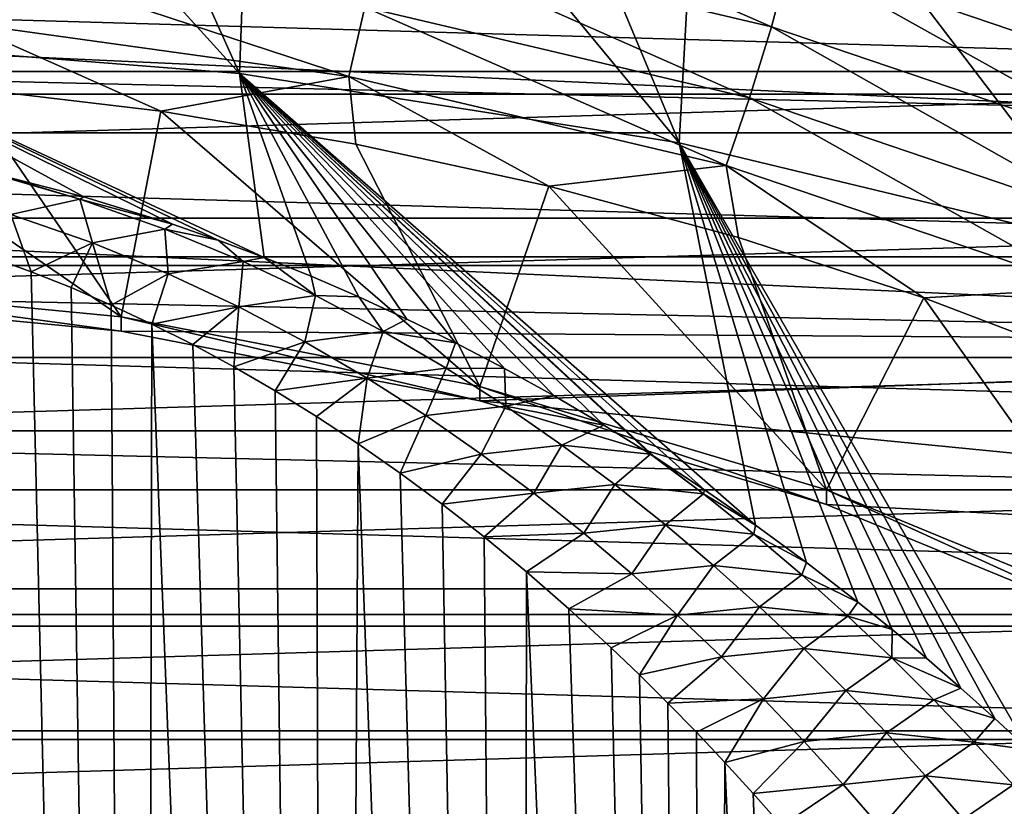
# Model space of a CAD drawing. Header units: metres. Extents: x -109 to 109, y -315 to 32.
# Tile 117 of 256: x -74.73 to -70.85, y -9.63 to -6.53. Entities that reach past the tile are written whole.
import ezdxf

# ---------------------------------------------------------------- set-up
doc = ezdxf.new("R2010")
doc.units = ezdxf.units.M
doc.layers.add('solid_K244242000C74_AAA', color=7, linetype='CONTINUOUS')

msp = doc.modelspace()

# ---------------------------------------------------------------- linework, layer by layer
at = {"layer": 'solid_K244242000C74_AAA'}
for points in [[(-75.618118, -6.601624, 41.704617), (-73.862328, -6.738961, 41.608452), (-75.595795, -4.82931, 34.968056)], [(-73.862328, -6.738961, 41.608452), (-74.694435, -4.89159, 34.924446), (-75.595795, -4.82931, 34.968056)], [(-73.862328, -6.738961, 41.608452), (-73.798752, -4.995171, 34.851917), (-74.694435, -4.89159, 34.924446)], [(-73.862328, -6.738961, 41.608452), (-72.130432, -7.012391, 41.416996), (-73.798752, -4.995171, 34.851917)], [(-72.130432, -7.012391, 41.416996), (-72.911568, -5.139728, 34.750698), (-73.798752, -4.995171, 34.851917)], [(-72.130432, -7.012391, 41.416996), (-72.035675, -5.324806, 34.621105), (-72.911568, -5.139728, 34.750698)], [(-72.130432, -7.012391, 41.416996), (-70.43811, -7.419437, 41.131977), (-72.035675, -5.324806, 34.621105)], [(-70.43811, -7.419437, 41.131977), (-71.173828, -5.549824, 34.463547), (-72.035675, -5.324806, 34.621105)], [(-68.800682, -7.956413, 40.755981), (-70.328735, -5.814072, 34.278519), (-71.173828, -5.549824, 34.463547)], [(-70.43811, -7.419437, 41.131977), (-68.800682, -7.956413, 40.755981), (-71.173828, -5.549824, 34.463547)], [(-73.310745, -6.190208, 33.201775), (-71.766319, -6.554684, 32.946564), (-73.260086, -5.901382, 33.176247)], [(-71.766319, -6.554684, 32.946564), (-71.691124, -6.271647, 32.916985), (-73.260086, -5.901382, 33.176247)], [(-107.577339, -5.98969, -83.82), (-45.422661, -5.98969, -83.82), (-45.742775, -7.461317, -83.82)], [(-107.577339, -5.98969, -83.82), (-45.742775, -7.461317, -83.82), (-107.257225, -7.461317, -83.82)], [(-71.691124, -6.271647, 32.916985), (-70.18264, -6.783483, 32.558594), (-71.629417, -5.99673, 32.831833)], [(-70.18264, -6.783483, 32.558594), (-70.10157, -6.515134, 32.468842), (-71.629417, -5.99673, 32.831833)], [(-64.680969, -6.820297, -48), (-88.319031, -6.820297, -48), (-88.695793, -6.1212, -48)], [(-64.304207, -6.1212, -48), (-64.680969, -6.820297, -48), (-88.695793, -6.1212, -48)], [(-86.641006, -6.130447, -48.5), (-86.252464, -6.731366, -48.5), (-66.358994, -6.130447, -48.5)], [(-86.252464, -6.731366, -48.5), (-66.747536, -6.731366, -48.5), (-66.358994, -6.130447, -48.5)], [(-73.368538, -6.477072, 33.170017), (-71.852097, -6.834943, 32.919434), (-73.310745, -6.190208, 33.201775)], [(-71.852097, -6.834943, 32.919434), (-71.766319, -6.554684, 32.946564), (-73.310745, -6.190208, 33.201775)], [(-84.828583, -6.972909, 33.083607), (-83.292114, -6.277767, 33.570351), (-68.171463, -6.972888, 33.083622)], [(-83.292114, -6.277767, 33.570351), (-69.707932, -6.277748, 33.570362), (-68.171463, -6.972888, 33.083622)], [(-74.95591, -6.538722, 33.230785), (-73.431236, -6.750925, 33.082199), (-74.924362, -6.260533, 33.32164)], [(-73.431236, -6.750925, 33.082199), (-73.368538, -6.477072, 33.170017), (-74.924362, -6.260533, 33.32164)], [(-71.766319, -6.554684, 32.946564), (-70.281418, -7.058517, 32.593777), (-71.691124, -6.271647, 32.916985)], [(-70.281418, -7.058517, 32.593777), (-70.18264, -6.783483, 32.558594), (-71.691124, -6.271647, 32.916985)], [(-73.431236, -6.750925, 33.082199), (-71.945152, -7.101631, 32.836632), (-73.368538, -6.477072, 33.170017)], [(-71.945152, -7.101631, 32.836632), (-71.852097, -6.834943, 32.919434), (-73.368538, -6.477072, 33.170017)], [(-74.95591, -6.538722, 33.230785), (-74.947784, -6.79571, 33.085606), (-74.172562, -6.887903, 33.021049)], [(-74.95591, -6.538722, 33.230785), (-74.172562, -6.887903, 33.021049), (-73.431236, -6.750925, 33.082199)], [(-71.852097, -6.834943, 32.919434), (-70.394096, -7.329646, 32.573036), (-71.766319, -6.554684, 32.946564)], [(-70.394096, -7.329646, 32.573036), (-70.281418, -7.058517, 32.593777), (-71.766319, -6.554684, 32.946564)], [(-73.765175, -7.463572, 43.96814), (-73.862328, -6.738961, 41.608452), (-75.618118, -6.601624, 41.704617)], [(-73.947311, -7.395243, 43.829632), (-73.765175, -7.463572, 43.96814), (-75.618118, -6.601624, 41.704617)], [(-74.126503, -7.33294, 43.703384), (-73.947311, -7.395243, 43.829632), (-75.618118, -6.601624, 41.704617)], [(-74.475899, -7.22512, 43.484879), (-74.126503, -7.33294, 43.703384), (-75.618118, -6.601624, 41.704617)], [(-74.812492, -7.138117, 43.308655), (-74.475899, -7.22512, 43.484879), (-75.618118, -6.601624, 41.704617)], [(-86.252464, -6.731366, -48.5), (-85.828011, -7.308267, -48.5), (-66.747536, -6.731366, -48.5)], [(-85.828011, -7.308267, -48.5), (-67.171989, -7.308267, -48.5), (-66.747536, -6.731366, -48.5)], [(-75.773872, -7.558769, 32.551304), (-74.329262, -7.697042, 32.454487), (-75.723457, -6.740517, 33.124252)], [(-74.329262, -7.697042, 32.454487), (-74.947784, -6.79571, 33.085606), (-75.723457, -6.740517, 33.124252)], [(-73.431236, -6.750925, 33.082199), (-74.172562, -6.887903, 33.021049), (-73.403961, -7.017116, 32.930576)], [(-71.829033, -8.517762, 46.095966), (-72.130432, -7.012391, 41.416996), (-73.862328, -6.738961, 41.608452)], [(-72.029442, -8.3788, 45.816483), (-71.829033, -8.517762, 46.095966), (-73.862328, -6.738961, 41.608452)], [(-72.2286, -8.247836, 45.55262), (-72.029442, -8.3788, 45.816483), (-73.862328, -6.738961, 41.608452)], [(-72.243507, -8.238297, 45.533371), (-72.2286, -8.247836, 45.55262), (-73.862328, -6.738961, 41.608452)], [(-72.42646, -8.124662, 45.304142), (-72.243507, -8.238297, 45.533371), (-73.862328, -6.738961, 41.608452)], [(-72.623184, -8.009204, 45.071304), (-72.42646, -8.124662, 45.304142), (-73.862328, -6.738961, 41.608452)], [(-72.818169, -7.901041, 44.852802), (-72.623184, -8.009204, 45.071304), (-73.862328, -6.738961, 41.608452)], [(-73.01149, -7.800019, 44.648586), (-72.818169, -7.901041, 44.852802), (-73.862328, -6.738961, 41.608452)], [(-73.203209, -7.706041, 44.45874), (-73.01149, -7.800019, 44.648586), (-73.862328, -6.738961, 41.608452)], [(-73.392639, -7.618713, 44.281994), (-73.203209, -7.706041, 44.45874), (-73.862328, -6.738961, 41.608452)], [(-73.579987, -7.537934, 44.1185), (-73.392639, -7.618713, 44.281994), (-73.862328, -6.738961, 41.608452)], [(-73.765175, -7.463572, 43.96814), (-73.579987, -7.537934, 44.1185), (-73.862328, -6.738961, 41.608452)], [(-73.431236, -6.750925, 33.082199), (-73.403961, -7.017116, 32.930576), (-72.643799, -7.183064, 32.814377)], [(-73.431236, -6.750925, 33.082199), (-72.643799, -7.183064, 32.814377), (-71.945152, -7.101631, 32.836632)], [(-65.097466, -7.495881, -48), (-87.902534, -7.495881, -48), (-88.319031, -6.820297, -48)], [(-64.680969, -6.820297, -48), (-65.097466, -7.495881, -48), (-88.319031, -6.820297, -48)], [(-74.329262, -7.697042, 32.454487), (-74.172562, -6.887903, 33.021049), (-74.947784, -6.79571, 33.085606)], [(-71.945152, -7.101631, 32.836632), (-70.51635, -7.586429, 32.497173), (-71.852097, -6.834943, 32.919434)], [(-70.51635, -7.586429, 32.497173), (-70.394096, -7.329646, 32.573036), (-71.852097, -6.834943, 32.919434)], [(-74.329262, -7.697042, 32.454487), (-72.915382, -7.971571, 32.262257), (-74.172562, -6.887903, 33.021049)], [(-72.915382, -7.971571, 32.262257), (-73.403961, -7.017116, 32.930576), (-74.172562, -6.887903, 33.021049)], [(-84.828583, -6.972909, 33.083607), (-68.171463, -6.972888, 33.083622), (-66.739243, -7.804742, 32.501152)], [(-84.828583, -6.972909, 33.083607), (-66.739243, -7.804742, 32.501152), (-75.773102, -7.616175, 32.633186)], [(-72.915382, -7.971571, 32.262257), (-72.643799, -7.183064, 32.814377), (-73.403961, -7.017116, 32.930576)], [(-70.75235, -9.402764, 47.869034), (-70.43811, -7.419437, 41.131977), (-72.130432, -7.012391, 41.416996)], [(-70.886284, -9.279233, 47.62257), (-70.75235, -9.402764, 47.869034), (-72.130432, -7.012391, 41.416996)], [(-71.020027, -9.159799, 47.383854), (-70.886284, -9.279233, 47.62257), (-72.130432, -7.012391, 41.416996)], [(-71.155426, -9.042743, 47.149471), (-71.020027, -9.159799, 47.383854), (-72.130432, -7.012391, 41.416996)], [(-71.290764, -8.929889, 46.923454), (-71.155426, -9.042743, 47.149471), (-72.130432, -7.012391, 41.416996)], [(-71.425896, -8.821096, 46.705433), (-71.290764, -8.929889, 46.923454), (-72.130432, -7.012391, 41.416996)], [(-71.627907, -8.665179, 46.392433), (-71.425896, -8.821096, 46.705433), (-72.130432, -7.012391, 41.416996)], [(-71.829033, -8.517762, 46.095966), (-71.627907, -8.665179, 46.392433), (-72.130432, -7.012391, 41.416996)], [(-74.492149, -7.23345, 43.516415), (-74.812492, -7.138117, 43.308655), (-74.858475, -7.127481, 43.287098)], [(-74.492149, -7.23345, 43.516415), (-74.858475, -7.127481, 43.287098), (-74.763397, -7.294009, 43.701958)], [(-74.492149, -7.23345, 43.516415), (-74.475899, -7.22512, 43.484879), (-74.812492, -7.138117, 43.308655)], [(-71.945152, -7.101631, 32.836632), (-72.643799, -7.183064, 32.814377), (-71.896599, -7.38515, 32.672874)], [(-71.945152, -7.101631, 32.836632), (-71.896599, -7.38515, 32.672874), (-71.165413, -7.622319, 32.506805)], [(-71.945152, -7.101631, 32.836632), (-71.165413, -7.622319, 32.506805), (-70.51635, -7.586429, 32.497173)], [(-72.915382, -7.971571, 32.262257), (-71.548943, -8.378923, 31.977028), (-72.643799, -7.183064, 32.814377)], [(-71.548943, -8.378923, 31.977028), (-71.896599, -7.38515, 32.672874), (-72.643799, -7.183064, 32.814377)], [(-74.492149, -7.23345, 43.516415), (-74.763397, -7.294009, 43.701958), (-74.442108, -7.405405, 43.935513)], [(-74.492149, -7.23345, 43.516415), (-74.126503, -7.33294, 43.703384), (-74.475899, -7.22512, 43.484879)], [(-74.15744, -7.351521, 43.771065), (-74.126503, -7.33294, 43.703384), (-74.492149, -7.23345, 43.516415)], [(-74.15744, -7.351521, 43.771065), (-74.492149, -7.23345, 43.516415), (-74.442108, -7.405405, 43.935513)], [(-74.763397, -7.294009, 43.701958), (-74.838455, -7.463552, 43.998047), (-74.683212, -7.520044, 44.112705)], [(-74.442108, -7.405405, 43.935513), (-74.763397, -7.294009, 43.701958), (-74.683212, -7.520044, 44.112705)], [(-85.828011, -7.308267, -48.5), (-85.369865, -7.857977, -48.5), (-67.171989, -7.308267, -48.5)], [(-85.369865, -7.857977, -48.5), (-67.630135, -7.857977, -48.5), (-67.171989, -7.308267, -48.5)], [(-74.15744, -7.351521, 43.771065), (-73.947311, -7.395243, 43.829632), (-74.126503, -7.33294, 43.703384)], [(-74.15744, -7.351521, 43.771065), (-74.442108, -7.405405, 43.935513), (-74.143478, -7.527682, 44.191105)], [(-73.848831, -7.479101, 44.045074), (-73.947311, -7.395243, 43.829632), (-74.15744, -7.351521, 43.771065)], [(-73.848831, -7.479101, 44.045074), (-74.15744, -7.351521, 43.771065), (-74.143478, -7.527682, 44.191105)], [(-74.442108, -7.405405, 43.935513), (-74.683212, -7.520044, 44.112705), (-74.526146, -7.582496, 44.23941)], [(-74.442108, -7.405405, 43.935513), (-74.526146, -7.582496, 44.23941), (-74.367798, -7.651137, 44.378487)], [(-74.143478, -7.527682, 44.191105), (-74.442108, -7.405405, 43.935513), (-74.367798, -7.651137, 44.378487)], [(-73.848831, -7.479101, 44.045074), (-73.765175, -7.463572, 43.96814), (-73.947311, -7.395243, 43.829632)], [(-71.548943, -8.378923, 31.977028), (-71.165413, -7.622319, 32.506805), (-71.896599, -7.38515, 32.672874)], [(-74.999443, -25.977449, 72.480888), (-74.250511, -25.872911, 72.463966), (-74.991295, -7.41283, 43.89513)], [(-74.250511, -25.872911, 72.463966), (-74.838455, -7.463552, 43.998047), (-74.991295, -7.41283, 43.89513)], [(-107.257225, -7.461317, -83.82), (-45.742775, -7.461317, -83.82), (-46.132748, -8.916736, -83.82)], [(-107.257225, -7.461317, -83.82), (-46.132748, -8.916736, -83.82), (-106.867256, -8.916736, -83.82)], [(-74.250511, -25.872911, 72.463966), (-74.683212, -7.520044, 44.112705), (-74.838455, -7.463552, 43.998047)], [(-73.848831, -7.479101, 44.045074), (-74.143478, -7.527682, 44.191105), (-73.865059, -7.658362, 44.46347)], [(-73.562958, -7.613983, 44.333595), (-73.848831, -7.479101, 44.045074), (-73.865059, -7.658362, 44.46347)], [(-73.562958, -7.613983, 44.333595), (-73.765175, -7.463572, 43.96814), (-73.848831, -7.479101, 44.045074)], [(-73.562958, -7.613983, 44.333595), (-73.579987, -7.537934, 44.1185), (-73.765175, -7.463572, 43.96814)], [(-65.552834, -8.146531, -48), (-87.447166, -8.146531, -48), (-87.902534, -7.495881, -48)], [(-65.097466, -7.495881, -48), (-65.552834, -8.146531, -48), (-87.902534, -7.495881, -48)], [(-74.250511, -25.872911, 72.463966), (-74.526146, -7.582496, 44.23941), (-74.683212, -7.520044, 44.112705)], [(-74.143478, -7.527682, 44.191105), (-74.367798, -7.651137, 44.378487), (-74.207993, -7.72583, 44.529839)], [(-73.865059, -7.658362, 44.46347), (-74.143478, -7.527682, 44.191105), (-74.207993, -7.72583, 44.529839)], [(-74.329216, -7.754424, 32.536385), (-74.329262, -7.697042, 32.454487), (-75.773872, -7.558769, 32.551304)], [(-75.773102, -7.616175, 32.633186), (-74.329216, -7.754424, 32.536385), (-75.773872, -7.558769, 32.551304)], [(-73.562958, -7.613983, 44.333595), (-73.392639, -7.618713, 44.281994), (-73.579987, -7.537934, 44.1185)], [(-74.250511, -25.872911, 72.463966), (-74.367798, -7.651137, 44.378487), (-74.526146, -7.582496, 44.23941)], [(-70.51635, -7.586429, 32.497173), (-71.165413, -7.622319, 32.506805), (-70.452522, -7.893951, 32.316608)], [(-66.739243, -7.804742, 32.501152), (-74.329216, -7.754424, 32.536385), (-75.773102, -7.616175, 32.633186)], [(-73.562958, -7.613983, 44.333595), (-73.865059, -7.658362, 44.46347), (-73.604538, -7.795895, 44.749264)], [(-73.296806, -7.754786, 44.633526), (-73.562958, -7.613983, 44.333595), (-73.604538, -7.795895, 44.749264)], [(-73.296806, -7.754786, 44.633526), (-73.392639, -7.618713, 44.281994), (-73.562958, -7.613983, 44.333595)], [(-73.296806, -7.754786, 44.633526), (-73.203209, -7.706041, 44.45874), (-73.392639, -7.618713, 44.281994)], [(-71.548943, -8.378923, 31.977028), (-70.249985, -8.913321, 31.602839), (-71.165413, -7.622319, 32.506805)], [(-70.249985, -8.913321, 31.602839), (-70.452522, -7.893951, 32.316608), (-71.165413, -7.622319, 32.506805)], [(-74.250511, -25.872911, 72.463966), (-74.207993, -7.72583, 44.529839), (-74.367798, -7.651137, 44.378487)], [(-73.865059, -7.658362, 44.46347), (-74.207993, -7.72583, 44.529839), (-74.047142, -7.807005, 44.694107)], [(-73.865059, -7.658362, 44.46347), (-74.047142, -7.807005, 44.694107), (-73.885284, -7.894608, 44.871254)], [(-73.604538, -7.795895, 44.749264), (-73.865059, -7.658362, 44.46347), (-73.885284, -7.894608, 44.871254)], [(-72.914894, -8.029004, 32.34412), (-72.915382, -7.971571, 32.262257), (-74.329262, -7.697042, 32.454487)], [(-74.329216, -7.754424, 32.536385), (-72.914894, -8.029004, 32.34412), (-74.329262, -7.697042, 32.454487)], [(-73.296806, -7.754786, 44.633526), (-73.01149, -7.800019, 44.648586), (-73.203209, -7.706041, 44.45874)], [(-66.739243, -7.804742, 32.501152), (-72.914894, -8.029004, 32.34412), (-74.329216, -7.754424, 32.536385)], [(-74.250511, -25.872911, 72.463966), (-73.502701, -25.725929, 72.439949), (-74.207993, -7.72583, 44.529839)], [(-73.502701, -25.725929, 72.439949), (-74.047142, -7.807005, 44.694107), (-74.207993, -7.72583, 44.529839)], [(-73.296806, -7.754786, 44.633526), (-73.604538, -7.795895, 44.749264), (-73.359688, -7.9389, 45.045574)], [(-73.047646, -7.900286, 44.942249), (-73.296806, -7.754786, 44.633526), (-73.359688, -7.9389, 45.045574)], [(-73.047646, -7.900286, 44.942249), (-73.01149, -7.800019, 44.648586), (-73.296806, -7.754786, 44.633526)], [(-73.604538, -7.795895, 44.749264), (-73.885284, -7.894608, 44.871254), (-73.722504, -7.988783, 45.061554)], [(-73.359688, -7.9389, 45.045574), (-73.604538, -7.795895, 44.749264), (-73.722504, -7.988783, 45.061554)], [(-73.502701, -25.725929, 72.439949), (-73.885284, -7.894608, 44.871254), (-74.047142, -7.807005, 44.694107)], [(-73.047646, -7.900286, 44.942249), (-72.818169, -7.901041, 44.852802), (-73.01149, -7.800019, 44.648586)], [(-66.739243, -7.804742, 32.501152), (-65.429268, -8.763003, 31.83017), (-72.914894, -8.029004, 32.34412)], [(-85.369865, -7.857977, -48.5), (-84.87944, -8.378959, -48.5), (-67.630135, -7.857977, -48.5)], [(-84.87944, -8.378959, -48.5), (-68.12056, -8.378959, -48.5), (-67.630135, -7.857977, -48.5)], [(-73.502701, -25.725929, 72.439949), (-73.722504, -7.988783, 45.061554), (-73.885284, -7.894608, 44.871254)], [(-73.047646, -7.900286, 44.942249), (-73.359688, -7.9389, 45.045574), (-73.128769, -8.086482, 45.350498)], [(-72.813446, -8.049771, 45.25819), (-73.047646, -7.900286, 44.942249), (-73.128769, -8.086482, 45.350498)], [(-72.813446, -8.049771, 45.25819), (-72.818169, -7.901041, 44.852802), (-73.047646, -7.900286, 44.942249)], [(-72.813446, -8.049771, 45.25819), (-72.623184, -8.009204, 45.071304), (-72.818169, -7.901041, 44.852802)], [(-73.359688, -7.9389, 45.045574), (-73.722504, -7.988783, 45.061554), (-73.55899, -8.089882, 45.265533)], [(-73.359688, -7.9389, 45.045574), (-73.55899, -8.089882, 45.265533), (-73.394714, -8.197726, 45.482986)], [(-73.128769, -8.086482, 45.350498), (-73.359688, -7.9389, 45.045574), (-73.394714, -8.197726, 45.482986)], [(-73.502701, -25.725929, 72.439949), (-73.55899, -8.089882, 45.265533), (-73.722504, -7.988783, 45.061554)], [(-71.549164, -8.436193, 32.059002), (-71.548943, -8.378923, 31.977028), (-72.915382, -7.971571, 32.262257)], [(-72.914894, -8.029004, 32.34412), (-71.549164, -8.436193, 32.059002), (-72.915382, -7.971571, 32.262257)], [(-65.429268, -8.763003, 31.83017), (-71.549164, -8.436193, 32.059002), (-72.914894, -8.029004, 32.34412)], [(-72.813446, -8.049771, 45.25819), (-72.42646, -8.124662, 45.304142), (-72.623184, -8.009204, 45.071304)], [(-72.813446, -8.049771, 45.25819), (-73.128769, -8.086482, 45.350498), (-72.910217, -8.237927, 45.662514)], [(-72.592346, -8.2026, 45.579971), (-72.813446, -8.049771, 45.25819), (-72.910217, -8.237927, 45.662514)], [(-72.592346, -8.2026, 45.579971), (-72.42646, -8.124662, 45.304142), (-72.813446, -8.049771, 45.25819)], [(-73.502701, -25.725929, 72.439949), (-73.394714, -8.197726, 45.482986), (-73.55899, -8.089882, 45.265533)], [(-73.128769, -8.086482, 45.350498), (-73.394714, -8.197726, 45.482986), (-73.229813, -8.312767, 45.714619)], [(-72.910217, -8.237927, 45.662514), (-73.128769, -8.086482, 45.350498), (-73.229813, -8.312767, 45.714619)], [(-66.045128, -8.769349, -48), (-86.954872, -8.769349, -48), (-87.447166, -8.146531, -48)], [(-65.552834, -8.146531, -48), (-66.045128, -8.769349, -48), (-87.447166, -8.146531, -48)], [(-72.592346, -8.2026, 45.579971), (-72.243507, -8.238297, 45.533371), (-72.42646, -8.124662, 45.304142)], [(-73.502701, -25.725929, 72.439949), (-72.757027, -25.536171, 72.40876), (-73.394714, -8.197726, 45.482986)], [(-72.757027, -25.536171, 72.40876), (-73.229813, -8.312767, 45.714619), (-73.394714, -8.197726, 45.482986)], [(-72.592346, -8.2026, 45.579971), (-72.910217, -8.237927, 45.662514), (-72.70266, -8.392624, 45.980343)], [(-72.382835, -8.358282, 45.906559), (-72.592346, -8.2026, 45.579971), (-72.70266, -8.392624, 45.980343)], [(-72.382835, -8.358282, 45.906559), (-72.243507, -8.238297, 45.533371), (-72.592346, -8.2026, 45.579971)], [(-72.910217, -8.237927, 45.662514), (-73.229813, -8.312767, 45.714619), (-73.064339, -8.435098, 45.96059)], [(-72.70266, -8.392624, 45.980343), (-72.910217, -8.237927, 45.662514), (-73.064339, -8.435098, 45.96059)], [(-72.033936, -8.394926, 45.868198), (-72.243507, -8.238297, 45.533371), (-72.382835, -8.358282, 45.906559)], [(-72.033936, -8.394926, 45.868198), (-72.2286, -8.247836, 45.55262), (-72.243507, -8.238297, 45.533371)], [(-72.033936, -8.394926, 45.868198), (-72.029442, -8.3788, 45.816483), (-72.2286, -8.247836, 45.55262)], [(-72.757027, -25.536171, 72.40876), (-73.064339, -8.435098, 45.96059), (-73.229813, -8.312767, 45.714619)], [(-84.87944, -8.378959, -48.5), (-84.357765, -8.870054, -48.5), (-68.12056, -8.378959, -48.5)], [(-84.357765, -8.870054, -48.5), (-68.642235, -8.870054, -48.5), (-68.12056, -8.378959, -48.5)], [(-72.382835, -8.358282, 45.906559), (-72.70266, -8.392624, 45.980343), (-72.505074, -8.550185, 46.303154)], [(-72.183754, -8.516501, 46.237259), (-72.382835, -8.358282, 45.906559), (-72.505074, -8.550185, 46.303154)], [(-72.033936, -8.394926, 45.868198), (-72.382835, -8.358282, 45.906559), (-72.183754, -8.516501, 46.237259)], [(-72.033936, -8.394926, 45.868198), (-71.829033, -8.517762, 46.095966), (-72.029442, -8.3788, 45.816483)], [(-71.549164, -8.436193, 32.059002), (-70.250137, -8.970601, 31.684807), (-71.548943, -8.378923, 31.977028)], [(-70.250137, -8.970601, 31.684807), (-70.249985, -8.913321, 31.602839), (-71.548943, -8.378923, 31.977028)], [(-72.70266, -8.392624, 45.980343), (-73.064339, -8.435098, 45.96059), (-72.898315, -8.564754, 46.221008)], [(-72.505074, -8.550185, 46.303154), (-72.70266, -8.392624, 45.980343), (-72.898315, -8.564754, 46.221008)], [(-71.835243, -8.553542, 46.205803), (-72.033936, -8.394926, 45.868198), (-72.183754, -8.516501, 46.237259)], [(-71.835243, -8.553542, 46.205803), (-71.829033, -8.517762, 46.095966), (-72.033936, -8.394926, 45.868198)], [(-72.757027, -25.536171, 72.40876), (-72.898315, -8.564754, 46.221008), (-73.064339, -8.435098, 45.96059)], [(-65.429268, -8.763003, 31.83017), (-70.250137, -8.970601, 31.684807), (-71.549164, -8.436193, 32.059002)], [(-72.183754, -8.516501, 46.237259), (-72.505074, -8.550185, 46.303154), (-72.316475, -8.710247, 46.63018)], [(-71.993996, -8.676937, 46.5714), (-72.183754, -8.516501, 46.237259), (-72.316475, -8.710247, 46.63018)], [(-71.835243, -8.553542, 46.205803), (-72.183754, -8.516501, 46.237259), (-71.993996, -8.676937, 46.5714)], [(-71.835243, -8.553542, 46.205803), (-71.627907, -8.665179, 46.392433), (-71.829033, -8.517762, 46.095966)], [(-72.505074, -8.550185, 46.303154), (-72.898315, -8.564754, 46.221008), (-72.73185, -8.702342, 46.496799)], [(-72.757027, -25.536171, 72.40876), (-72.73185, -8.702342, 46.496799), (-72.898315, -8.564754, 46.221008)], [(-72.316475, -8.710247, 46.63018), (-72.505074, -8.550185, 46.303154), (-72.73185, -8.702342, 46.496799)], [(-71.64595, -8.714083, 46.546093), (-71.835243, -8.553542, 46.205803), (-71.993996, -8.676937, 46.5714)], [(-71.64595, -8.714083, 46.546093), (-71.627907, -8.665179, 46.392433), (-71.835243, -8.553542, 46.205803)], [(-71.993996, -8.676937, 46.5714), (-72.316475, -8.710247, 46.63018), (-72.136024, -8.87251, 46.960785)], [(-71.812683, -8.839355, 46.908489), (-71.993996, -8.676937, 46.5714), (-72.136024, -8.87251, 46.960785)], [(-71.64595, -8.714083, 46.546093), (-71.993996, -8.676937, 46.5714), (-71.812683, -8.839355, 46.908489)], [(-71.64595, -8.714083, 46.546093), (-71.425896, -8.821096, 46.705433), (-71.627907, -8.665179, 46.392433)], [(-72.757027, -25.536171, 72.40876), (-72.013756, -25.302849, 72.369995), (-72.73185, -8.702342, 46.496799)], [(-72.013756, -25.302849, 72.369995), (-72.564941, -8.847638, 46.78767), (-72.73185, -8.702342, 46.496799)], [(-72.316475, -8.710247, 46.63018), (-72.73185, -8.702342, 46.496799), (-72.564941, -8.847638, 46.78767)], [(-72.136024, -8.87251, 46.960785), (-72.316475, -8.710247, 46.63018), (-72.564941, -8.847638, 46.78767)], [(-71.465202, -8.876389, 46.888706), (-71.64595, -8.714083, 46.546093), (-71.812683, -8.839355, 46.908489)], [(-71.465202, -8.876389, 46.888706), (-71.425896, -8.821096, 46.705433), (-71.64595, -8.714083, 46.546093)], [(-66.57267, -9.362391, -48), (-86.42733, -9.362391, -48), (-86.954872, -8.769349, -48)], [(-66.045128, -8.769349, -48), (-66.57267, -9.362391, -48), (-86.954872, -8.769349, -48)], [(-71.812683, -8.839355, 46.908489), (-72.136024, -8.87251, 46.960785), (-71.963104, -9.036775, 47.294537)], [(-71.639122, -9.003592, 47.248165), (-71.812683, -8.839355, 46.908489), (-71.963104, -9.036775, 47.294537)], [(-71.465202, -8.876389, 46.888706), (-71.812683, -8.839355, 46.908489), (-71.639122, -9.003592, 47.248165)], [(-71.465202, -8.876389, 46.888706), (-71.290764, -8.929889, 46.923454), (-71.425896, -8.821096, 46.705433)], [(-84.357765, -8.870054, -48.5), (-83.808151, -9.328094, -48.5), (-68.642235, -8.870054, -48.5)], [(-83.808151, -9.328094, -48.5), (-69.191849, -9.328094, -48.5), (-68.642235, -8.870054, -48.5)], [(-72.013756, -25.302849, 72.369995), (-72.397659, -9.001152, 47.09441), (-72.564941, -8.847638, 46.78767)], [(-72.136024, -8.87251, 46.960785), (-72.564941, -8.847638, 46.78767), (-72.397659, -9.001152, 47.09441)], [(-72.136024, -8.87251, 46.960785), (-72.397659, -9.001152, 47.09441), (-72.285973, -9.108328, 47.308136)], [(-71.963104, -9.036775, 47.294537), (-72.136024, -8.87251, 46.960785), (-72.285973, -9.108328, 47.308136)], [(-71.292267, -9.040318, 47.233349), (-71.465202, -8.876389, 46.888706), (-71.639122, -9.003592, 47.248165)], [(-71.292267, -9.040318, 47.233349), (-71.290764, -8.929889, 46.923454), (-71.465202, -8.876389, 46.888706)], [(-106.867256, -8.916736, -83.82), (-46.132748, -8.916736, -83.82), (-46.591377, -10.351391, -83.82)], [(-106.867256, -8.916736, -83.82), (-46.591377, -10.351391, -83.82), (-106.408623, -10.351391, -83.82)], [(-71.292267, -9.040318, 47.233349), (-71.155426, -9.042743, 47.149471), (-71.290764, -8.929889, 46.923454)], [(-72.013756, -25.302849, 72.369995), (-72.285973, -9.108328, 47.308136), (-72.397659, -9.001152, 47.09441)], [(-71.963104, -9.036775, 47.294537), (-72.285973, -9.108328, 47.308136), (-72.174141, -9.219144, 47.528915)], [(-71.797081, -9.202848, 47.63102), (-71.963104, -9.036775, 47.294537), (-72.174141, -9.219144, 47.528915)], [(-71.639122, -9.003592, 47.248165), (-71.963104, -9.036775, 47.294537), (-71.797081, -9.202848, 47.63102)], [(-71.472641, -9.169477, 47.590069), (-71.639122, -9.003592, 47.248165), (-71.797081, -9.202848, 47.63102)], [(-71.292267, -9.040318, 47.233349), (-71.639122, -9.003592, 47.248165), (-71.472641, -9.169477, 47.590069)], [(-71.126419, -9.205728, 47.579723), (-71.292267, -9.040318, 47.233349), (-71.472641, -9.169477, 47.590069)], [(-71.292267, -9.040318, 47.233349), (-71.020027, -9.159799, 47.383854), (-71.155426, -9.042743, 47.149471)], [(-71.126419, -9.205728, 47.579723), (-71.020027, -9.159799, 47.383854), (-71.292267, -9.040318, 47.233349)], [(-72.013756, -25.302849, 72.369995), (-72.174141, -9.219144, 47.528915), (-72.285973, -9.108328, 47.308136)], [(-71.472641, -9.169477, 47.590069), (-71.797081, -9.202848, 47.63102), (-71.637405, -9.370559, 47.969864)], [(-71.312653, -9.336871, 47.93391), (-71.472641, -9.169477, 47.590069), (-71.637405, -9.370559, 47.969864)], [(-71.126419, -9.205728, 47.579723), (-71.472641, -9.169477, 47.590069), (-71.312653, -9.336871, 47.93391)], [(-71.126419, -9.205728, 47.579723), (-70.886284, -9.279233, 47.62257), (-71.020027, -9.159799, 47.383854)], [(-71.797081, -9.202848, 47.63102), (-72.174141, -9.219144, 47.528915), (-72.062187, -9.333831, 47.757111)], [(-72.013756, -25.302849, 72.369995), (-72.062187, -9.333831, 47.757111), (-72.174141, -9.219144, 47.528915)], [(-71.797081, -9.202848, 47.63102), (-72.062187, -9.333831, 47.757111), (-71.950165, -9.452671, 47.993137)], [(-71.637405, -9.370559, 47.969864), (-71.797081, -9.202848, 47.63102), (-71.950165, -9.452671, 47.993137)], [(-70.967117, -9.37252, 47.927628), (-71.126419, -9.205728, 47.579723), (-71.312653, -9.336871, 47.93391)], [(-70.967117, -9.37252, 47.927628), (-70.886284, -9.279233, 47.62257), (-71.126419, -9.205728, 47.579723)], [(-70.967117, -9.37252, 47.927628), (-70.75235, -9.402764, 47.869034), (-70.886284, -9.279233, 47.62257)], [(-83.808151, -9.328094, -48.5), (-83.231888, -9.75212, -48.5), (-69.191849, -9.328094, -48.5)], [(-83.231888, -9.75212, -48.5), (-69.768112, -9.75212, -48.5), (-69.191849, -9.328094, -48.5)], [(-72.013756, -25.302849, 72.369995), (-71.950165, -9.452671, 47.993137), (-72.062187, -9.333831, 47.757111)], [(-71.312653, -9.336871, 47.93391), (-71.637405, -9.370559, 47.969864), (-71.483665, -9.539793, 48.310818)], [(-71.158737, -9.505684, 48.279484), (-71.312653, -9.336871, 47.93391), (-71.483665, -9.539793, 48.310818)], [(-70.967117, -9.37252, 47.927628), (-71.312653, -9.336871, 47.93391), (-71.158737, -9.505684, 48.279484)], [(-67.134209, -9.924127, -48), (-85.865791, -9.924127, -48), (-86.42733, -9.362391, -48)], [(-66.57267, -9.362391, -48), (-67.134209, -9.924127, -48), (-86.42733, -9.362391, -48)], [(-71.637405, -9.370559, 47.969864), (-71.950165, -9.452671, 47.993137), (-71.838081, -9.575739, 48.237118)], [(-71.483665, -9.539793, 48.310818), (-71.637405, -9.370559, 47.969864), (-71.838081, -9.575739, 48.237118)], [(-70.813904, -9.540622, 48.27689), (-70.967117, -9.37252, 47.927628), (-71.158737, -9.505684, 48.279484)], [(-70.813904, -9.540622, 48.27689), (-70.75235, -9.402764, 47.869034), (-70.967117, -9.37252, 47.927628)], [(-72.013756, -25.302849, 72.369995), (-71.273697, -25.025198, 72.323257), (-71.950165, -9.452671, 47.993137)], [(-71.273697, -25.025198, 72.323257), (-71.838081, -9.575739, 48.237118), (-71.950165, -9.452671, 47.993137)], [(-71.158737, -9.505684, 48.279484), (-71.483665, -9.539793, 48.310818), (-71.335464, -9.710445, 48.653648)], [(-71.01046, -9.675824, 48.626587), (-71.158737, -9.505684, 48.279484), (-71.335464, -9.710445, 48.653648)], [(-70.813904, -9.540622, 48.27689), (-71.158737, -9.505684, 48.279484), (-71.01046, -9.675824, 48.626587)], [(-71.483665, -9.539793, 48.310818), (-71.838081, -9.575739, 48.237118), (-71.725906, -9.702785, 48.488693)], [(-71.335464, -9.710445, 48.653648), (-71.483665, -9.539793, 48.310818), (-71.725906, -9.702785, 48.488693)], [(-70.666336, -9.709952, 48.627342), (-70.813904, -9.540622, 48.27689), (-71.01046, -9.675824, 48.626587)], [(-71.273697, -25.025198, 72.323257), (-71.725906, -9.702785, 48.488693), (-71.838081, -9.575739, 48.237118)]]:
    msp.add_3dface(points, dxfattribs=at)

doc.saveas('drawing.dxf')
